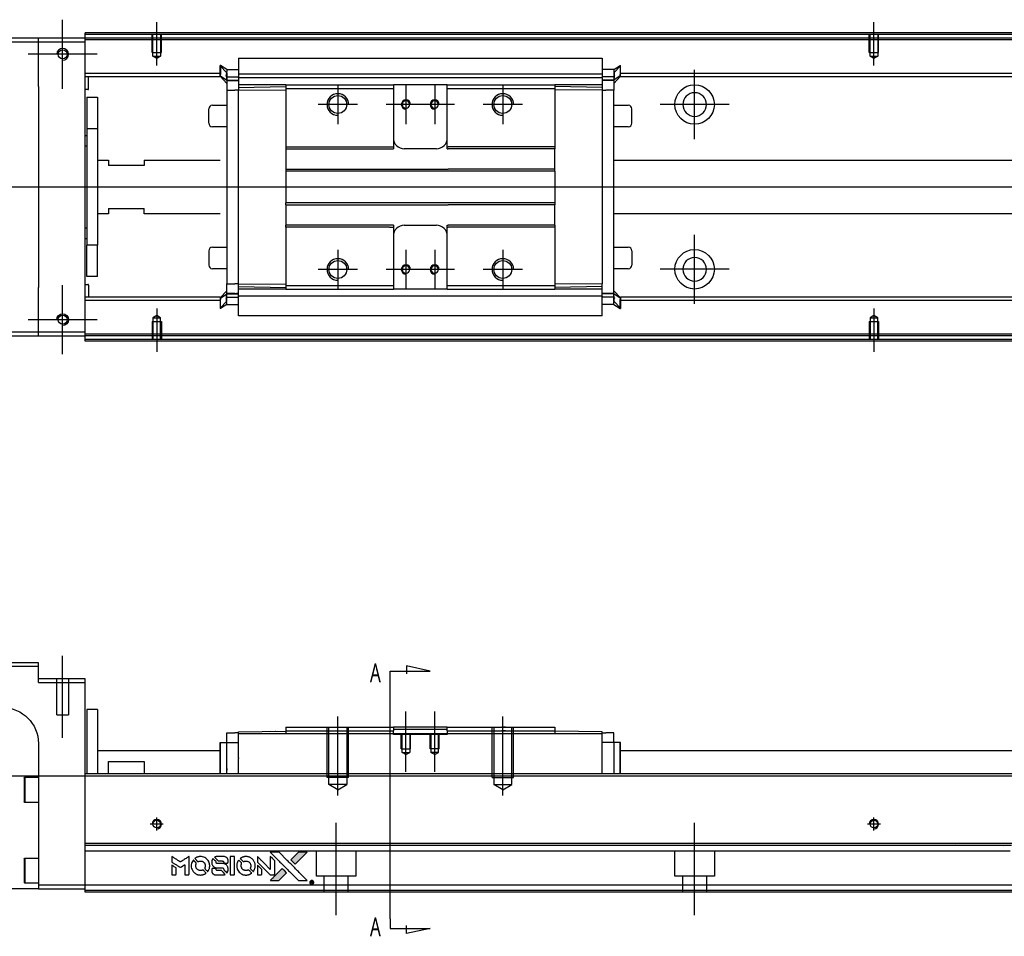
# Model space of a CAD drawing. Header units: millimetres. Extents: x -1108 to 3135, y -1596 to 860.
# Tile 30 of 40: x 866 to 1141, y -963 to -708. Entities that reach past the tile are written whole.
import ezdxf
from ezdxf.lldxf.tags import DXFTag

# ---------------------------------------------------------------- set-up
doc = ezdxf.new("R2010")
doc.units = ezdxf.units.MM
doc.layers.get('0').update_dxf_attribs({"linetype": 'CONTINUOUS'})
doc.styles.add('CHN', font='Microsoft JhengHei.ttf')
tags = doc.linetypes.add('DASHED', pattern=[25.72, 12.86, -12.86]).pattern_tags.tags
tags[6:7] = [DXFTag(74, 4), DXFTag(75, 0), DXFTag(340, '0'), DXFTag(46, 0.0), DXFTag(50, 0.0), DXFTag(44, 0.0), DXFTag(45, 0.0)]
tags[4:5] = [DXFTag(74, 4), DXFTag(75, 0), DXFTag(340, '0'), DXFTag(46, 0.0), DXFTag(50, 0.0), DXFTag(44, 0.0), DXFTag(45, 0.0)]

# ---------------------------------------------------------------- blocks, each defined once
blk = doc.blocks.new('MosionX logo(完整正式版)')
h = blk.add_hatch(color=22)
h.dxf.hatch_style = 1
h.paths.add_polyline_path([(-1416, 1831), (-1517, 1831), (-1619, 1831), (-1707, 1742, 0.000288), (-1740, 1709, 0.000479), (-1769, 1680, 0.000013), (-1794, 1654, 0.197177), (-1794, 1654, 0.197497), (-1794, 1653, 0.00004), (-1779, 1638, 0.000834), (-1763, 1622, 0.000506), (-1744, 1603), (-1694, 1552), (-1555, 1692)])
h.paths.add_polyline_path([(-1892, 1355), (-1942, 1405, 0.000476), (-1962, 1424, 0.000789), (-1978, 1441, 0.000035), (-1993, 1455, 0.19758), (-1993, 1456, 0.198396), (-1994, 1455, 0.000019), (-2014, 1435, 0.000582), (-2036, 1413, 0.000351), (-2062, 1387, 0.000108), (-2174, 1275, 0.000692), (-2230, 1218, 0.000077), (-2269, 1179, 0.197527), (-2269, 1178, 0.410181), (-2269, 1177, 0.000493), (-2248, 1177, 0.002424), (-2219, 1177, 0.000529), (-2169, 1177), (-2070, 1177), (-1981, 1266)])
at = {"color": 22}
for points in [[(-2150, 1708, -0.000056), (-2089, 1647, -0.000021), (-2004, 1562, -0.000021), (-1911, 1469, -0.000025), (-1823, 1381), (-1619, 1177), (-1518, 1177), (-1417, 1177), (-1553, 1315, 0.000274), (-1619, 1381, 0.000123), (-1705, 1467, 0.000121), (-1797, 1559, 0.000165), (-1879, 1641), (-2068, 1831), (-2170, 1831), (-2272, 1831)], [(-1707, 1742, 0.000288), (-1740, 1709, 0.000479), (-1769, 1680, 0.000013), (-1794, 1654, 0.197177), (-1794, 1654, 0.197497), (-1794, 1653, 0.00004), (-1779, 1638, 0.000836), (-1763, 1622, 0.000505), (-1744, 1603), (-1694, 1552), (-1555, 1692), (-1416, 1831), (-1517, 1831), (-1619, 1831)], [(-4562, 1668), (-4562, 1603), (-4545, 1592, -0.000297), (-4534, 1586, -0.000037), (-4510, 1571, -0.000043), (-4482, 1554, -0.000036), (-4452, 1535, 0.000044), (-4422, 1517, 0.000063), (-4396, 1501, 0.000035), (-4374, 1488, 0.0009), (-4368, 1484), (-4360, 1479), (-4348, 1486, 0.001175), (-4342, 1490, 0.000208), (-4329, 1498, 0.000225), (-4315, 1506, 0.000203), (-4300, 1516, -0.000711), (-4286, 1525, -0.001119), (-4274, 1532, -0.000263), (-4263, 1539, -0.04589), (-4262, 1539, -0.519312), (-4261, 1539, -0.001914), (-4261, 1521, -0.003124), (-4260, 1493, -0.000285), (-4260, 1421), (-4260, 1303), (-4219, 1303, 0.001727), (-4189, 1303, 0.025279), (-4179, 1303, 0.073886), (-4173, 1305, 0.07426), (-4167, 1308, 0.03264), (-4166, 1310, 0.01784), (-4164, 1311, 0.017712), (-4163, 1313, 0.026854), (-4162, 1315), (-4160, 1319), (-4160, 1526), (-4159, 1733), (-4162, 1731, -0.004595), (-4163, 1730, -0.00016), (-4169, 1726, -0.000298), (-4177, 1722, -0.000208), (-4185, 1717, 0.000986), (-4210, 1701, 0.00025), (-4250, 1676, 0.000268), (-4292, 1650, 0.000436), (-4329, 1627, -0.002932), (-4341, 1619, -0.004718), (-4351, 1613, -0.001113), (-4360, 1608, -0.227179), (-4361, 1608, -0.045982), (-4362, 1608, -0.000145), (-4374, 1616, -0.000825), (-4387, 1624, -0.000517), (-4403, 1634, 0.000056), (-4458, 1668, 0.000289), (-4488, 1687, 0.000481), (-4511, 1701, 0.000418), (-4535, 1715), (-4562, 1732)], [(-4068, 1643, 0.064158), (-4094, 1594, 0.06356), (-4108, 1539, 0.064004), (-4107, 1483, 0.066747), (-4091, 1429, 0.04321), (-4073, 1396, 0.044737), (-4050, 1367, 0.044901), (-4021, 1342, 0.044184), (-3989, 1323, 0.026293), (-3965, 1313, 0.033344), (-3941, 1306, 0.033227), (-3917, 1303, 0.025815), (-3890, 1302, 0.023119), (-3864, 1304, 0.031044), (-3841, 1308, 0.031337), (-3819, 1315, 0.024258), (-3796, 1325, 0.015622), (-3788, 1329, 0.008495), (-3778, 1335, 0.008415), (-3769, 1341, 0.020814), (-3763, 1346), (-3760, 1348), (-3791, 1379, 0.002843), (-3814, 1403, 0.033917), (-3823, 1411, 0.087906), (-3831, 1414, 0.073302), (-3839, 1416, 0.022047), (-3843, 1415, 0.026465), (-3847, 1415, 0.022233), (-3851, 1414, 0.009985), (-3857, 1412, -0.039011), (-3876, 1407, -0.044398), (-3896, 1406, -0.045096), (-3915, 1408, -0.04265), (-3934, 1413, -0.071154), (-3961, 1428, -0.068827), (-3983, 1450, -0.068713), (-3998, 1476, -0.070507), (-4005, 1506, -0.028605), (-4006, 1519, -0.031418), (-4005, 1531, -0.031044), (-4002, 1544, -0.02668), (-3998, 1556, 0.038913), (-3996, 1564, 0.043732), (-3995, 1571, 0.047754), (-3995, 1578, 0.075756), (-3997, 1583, 0.07294), (-3999, 1586, 0.003456), (-4006, 1594, 0.005023), (-4017, 1605, 0.002422), (-4030, 1619, 0.000819), (-4042, 1631, 0.001349), (-4053, 1641, 0.0001), (-4062, 1650, 0.205335), (-4062, 1651, 0.219821), (-4063, 1650, 0.002494), (-4064, 1648, 0.007089), (-4066, 1646, 0.004494)], [(-3917, 1731, 0.024131), (-3935, 1728, 0.022344), (-3954, 1723, 0.021883), (-3972, 1717, 0.020884), (-3990, 1709, 0.010669), (-4000, 1703, 0.010389), (-4011, 1697, 0.010913), (-4020, 1692, 0.022227), (-4026, 1687), (-4029, 1685), (-3996, 1653, 0.002452), (-3984, 1640, 0.003628), (-3972, 1630, 0.001662), (-3963, 1621, 0.070159), (-3960, 1619, 0.047671), (-3958, 1618, 0.018624), (-3956, 1618, 0.017921), (-3953, 1617, 0.018804), (-3950, 1617, 0.018255), (-3946, 1617, 0.041312), (-3943, 1617, 0.037164), (-3939, 1618, 0.012342), (-3935, 1620, -0.015101), (-3924, 1624, -0.035998), (-3916, 1626, -0.033244), (-3907, 1627, -0.011249), (-3894, 1627, -0.004059), (-3883, 1627, -0.019693), (-3877, 1627, -0.027943), (-3872, 1626, -0.014411), (-3866, 1624, -0.033089), (-3851, 1619, -0.033887), (-3838, 1613, -0.034021), (-3825, 1604, -0.033942), (-3814, 1594, -0.02816), (-3804, 1582, -0.035032), (-3796, 1570, -0.035269), (-3790, 1557, -0.029196), (-3785, 1543, -0.037862), (-3782, 1526, -0.043657), (-3782, 1510, -0.043064), (-3784, 1494, -0.035184), (-3790, 1477, 0.033699), (-3792, 1470, 0.052815), (-3793, 1463, 0.059167), (-3793, 1456, 0.058972), (-3791, 1450, 0.059208), (-3788, 1445, 0.021125), (-3783, 1439, 0.008691), (-3773, 1429, 0.000851), (-3749, 1405, 0.001873), (-3736, 1393, 0.013884), (-3730, 1387, 0.022355), (-3726, 1385, 0.341453), (-3725, 1385, 0.073011), (-3722, 1388, 0.004587), (-3714, 1399, 0.00748), (-3707, 1411, 0.016837), (-3702, 1420, 0.028606), (-3692, 1443, 0.031352), (-3685, 1465, 0.031004), (-3681, 1489, 0.0268), (-3680, 1514, 0.026698), (-3681, 1541, 0.03002), (-3686, 1566, 0.030357), (-3693, 1590, 0.028554), (-3703, 1614, 0.062944), (-3732, 1658, 0.062206), (-3772, 1694, 0.062448), (-3819, 1719, 0.064355), (-3870, 1731, 0.017377), (-3880, 1731, 0.008369), (-3893, 1731, 0.008367), (-3907, 1731, 0.01757)], [(-3610, 1675, 0.023289), (-3616, 1665, 0.026845), (-3621, 1655, 0.026047), (-3626, 1644, 0.019751), (-3629, 1631, 0.013249), (-3631, 1624, 0.025169), (-3631, 1618, 0.016532), (-3632, 1611, 0.002937), (-3632, 1598, 0.003317), (-3632, 1586, 0.011808), (-3631, 1578, 0.01777), (-3631, 1572, 0.021476), (-3630, 1567, 0.04325), (-3623, 1544, 0.045753), (-3612, 1523, 0.04649), (-3598, 1505, 0.047672), (-3581, 1490, 0.025315), (-3573, 1485, 0.015208), (-3564, 1480, 0.01512), (-3554, 1476, 0.022488), (-3546, 1473, 0.027857), (-3532, 1469, 0.034138), (-3519, 1467, 0.014286), (-3499, 1467, 0.00124), (-3449, 1467, -0.00103), (-3418, 1467, -0.002552), (-3396, 1466, -0.001594), (-3379, 1466, -0.047676), (-3374, 1466, -0.085307), (-3367, 1463, -0.097789), (-3361, 1457, -0.085947), (-3357, 1450, -0.051339), (-3356, 1440, 0.014634), (-3355, 1436, 0.015028), (-3355, 1433, 0.014927), (-3354, 1430, 0.059415), (-3353, 1429, 0.070595), (-3351, 1425, 0.00028), (-3315, 1389, 0.000111), (-3279, 1352, 0.200239), (-3277, 1352, 0.268906), (-3276, 1352, 0.001866), (-3271, 1361, 0.007532), (-3267, 1370, 0.017818), (-3263, 1376, 0.013256), (-3261, 1383, 0.011636), (-3258, 1391, 0.011528), (-3256, 1399, 0.012303), (-3254, 1407, 0.0423), (-3252, 1419, 0.013657), (-3252, 1437, 0.013857), (-3252, 1455, 0.037428), (-3254, 1468, 0.014927), (-3256, 1477, 0.0122), (-3259, 1486, 0.012518), (-3262, 1494, 0.023062), (-3265, 1501, 0.065961), (-3281, 1525, 0.06055), (-3304, 1545, 0.059676), (-3331, 1559, 0.060497), (-3360, 1567, 0.025683), (-3367, 1567, 0.001528), (-3386, 1567, 0.002124), (-3410, 1568, 0.001173), (-3439, 1568, -0.000809), (-3490, 1568, -0.017164), (-3506, 1568, -0.063931), (-3514, 1570, -0.108429), (-3520, 1573, -0.052941), (-3523, 1577, -0.063675), (-3525, 1582, -0.050562), (-3526, 1587, -0.020337), (-3527, 1595, 0.009897), (-3528, 1599, 0.016482), (-3528, 1603, 0.019019), (-3529, 1606, 0.06043), (-3530, 1608, 0.076267), (-3533, 1613, 0.00054), (-3566, 1646, 0.000307), (-3601, 1680, 0.142594), (-3604, 1681, 0.232419), (-3604, 1681, 0.022995), (-3606, 1680, 0.024627), (-3608, 1678, 0.015407)], [(-3516, 1731, 0.018538), (-3522, 1730, 0.010695), (-3530, 1729, 0.01068), (-3538, 1727, 0.017678), (-3544, 1725, 0.013849), (-3551, 1722, 0.011814), (-3559, 1719, 0.004513), (-3566, 1716, 0.290035), (-3566, 1715, 0.196418), (-3566, 1714, 0.000124), (-3554, 1702, 0.001477), (-3540, 1688, 0.000898), (-3524, 1671), (-3481, 1629), (-3427, 1628, -0.001471), (-3387, 1628, -0.028714), (-3374, 1627, -0.097073), (-3367, 1625, -0.084199), (-3361, 1620, -0.042698), (-3359, 1616, -0.053912), (-3357, 1612, -0.051004), (-3356, 1608, -0.032967), (-3355, 1602, 0.00807), (-3355, 1600, 0.003023), (-3355, 1596, 0.002994), (-3355, 1592, 0.003629), (-3355, 1588), (-3354, 1579), (-3313, 1579, 0.001618), (-3293, 1579, 0.005206), (-3280, 1579, 0.00535), (-3271, 1579, 0.060675), (-3268, 1580, 0.048484), (-3266, 1581, 0.02389), (-3264, 1582, 0.022812), (-3261, 1584, 0.02462), (-3259, 1586, 0.061781), (-3255, 1591, 0.080179), (-3253, 1596, 0.048561), (-3252, 1604, 0.010021), (-3251, 1619, 0.016602), (-3252, 1638, 0.031409), (-3254, 1653, 0.036474), (-3258, 1666, 0.03439), (-3263, 1679, 0.065928), (-3277, 1699, 0.069066), (-3296, 1715, 0.065697), (-3319, 1725, 0.051559), (-3346, 1731, 0.020904), (-3360, 1731, 0.000451), (-3431, 1731, 0.000419), (-3502, 1732, 0.022759)], [(-3202, 1517), (-3202, 1303), (-3160, 1303), (-3118, 1303), (-3113, 1306, 0.071429), (-3109, 1309, 0.054799), (-3105, 1313, 0.053585), (-3102, 1318, 0.060698), (-3101, 1323, 0.033975), (-3100, 1332, 0.000112), (-3100, 1441, 0.000726), (-3100, 1548, 0.001084), (-3101, 1641), (-3102, 1732), (-3152, 1732), (-3202, 1732)], [(-3011, 1643, 0.018008), (-3017, 1634, 0.009842), (-3023, 1622, 0.009807), (-3030, 1610, 0.015716), (-3035, 1599, 0.048467), (-3047, 1561, 0.045841), (-3052, 1520, 0.046006), (-3049, 1479, 0.049638), (-3039, 1441, 0.064819), (-3012, 1391, 0.06695), (-2974, 1350, 0.066691), (-2926, 1320, 0.063505), (-2872, 1304, 0.03135), (-2858, 1302, 0.010439), (-2837, 1302, 0.010391), (-2817, 1302, 0.032408), (-2803, 1304, 0.015696), (-2787, 1307, 0.018095), (-2771, 1312, 0.018551), (-2757, 1317, 0.018352), (-2743, 1323, 0.015568), (-2733, 1328, 0.009832), (-2723, 1334, 0.009795), (-2713, 1341, 0.023727), (-2706, 1346), (-2703, 1348), (-2734, 1379, 0.001528), (-2751, 1397, 0.010022), (-2760, 1406, 0.019586), (-2766, 1411, 0.061865), (-2771, 1413, 0.055054), (-2777, 1415, 0.061607), (-2784, 1416, 0.048725), (-2792, 1415, 0.020221), (-2802, 1412, -0.017722), (-2813, 1409, -0.02685), (-2822, 1407, -0.02759), (-2832, 1406, -0.020233), (-2843, 1406, -0.04793), (-2864, 1409, -0.048386), (-2883, 1416, -0.047866), (-2901, 1426, -0.044964), (-2917, 1440, -0.04333), (-2931, 1457, -0.050921), (-2941, 1475, -0.051473), (-2946, 1495, -0.0459), (-2948, 1516, -0.019014), (-2948, 1526, -0.024114), (-2947, 1535, -0.025081), (-2945, 1544, -0.023892), (-2942, 1553, 0.008624), (-2939, 1560, 0.026486), (-2938, 1564, 0.035074), (-2937, 1568, 0.02756), (-2937, 1573, 0.087163), (-2939, 1580, 0.073291), (-2942, 1587, 0.028074), (-2951, 1596, 0.002594), (-2973, 1619), (-3005, 1651)], [(-2860, 1730, 0.023681), (-2878, 1728, 0.022402), (-2896, 1723, 0.021929), (-2914, 1717, 0.020503), (-2931, 1709, 0.013745), (-2941, 1704, 0.009767), (-2952, 1698, 0.009658), (-2962, 1691, 0.027804), (-2968, 1687), (-2971, 1685), (-2939, 1653, 0.002053), (-2924, 1638, 0.006738), (-2914, 1628, 0.007826), (-2907, 1622, 0.063909), (-2903, 1619, 0.061532), (-2897, 1617, 0.068674), (-2891, 1617, 0.052072), (-2885, 1618, 0.019648), (-2875, 1621, -0.018366), (-2864, 1624, -0.0288), (-2854, 1626, -0.029061), (-2844, 1627, -0.019155), (-2832, 1627, -0.053809), (-2807, 1624, -0.058833), (-2784, 1615, -0.058566), (-2764, 1601, -0.052525), (-2746, 1582, -0.044733), (-2737, 1566, -0.040573), (-2729, 1547, -0.041123), (-2725, 1529, -0.04951), (-2725, 1511, -0.017369), (-2725, 1502, -0.024255), (-2727, 1495, -0.023787), (-2729, 1487, -0.015798), (-2732, 1479, 0.010631), (-2734, 1474, 0.033653), (-2735, 1470, 0.037806), (-2736, 1467, 0.016307), (-2736, 1462, 0.068179), (-2734, 1453, 0.095747), (-2731, 1446, 0.033418), (-2722, 1436, 0.002133), (-2695, 1409, 0.001452), (-2680, 1395, 0.012393), (-2673, 1388, 0.020479), (-2668, 1385, 0.344362), (-2667, 1385, 0.074287), (-2663, 1388, 0.005454), (-2656, 1400, 0.008391), (-2649, 1412, 0.017097), (-2643, 1422, 0.027375), (-2635, 1442, 0.02835), (-2628, 1463, 0.027723), (-2624, 1485, 0.023913), (-2623, 1509, 0.027047), (-2623, 1537, 0.031685), (-2627, 1563, 0.032425), (-2634, 1588, 0.031013), (-2644, 1612, 0.037914), (-2661, 1641, 0.040153), (-2682, 1667, 0.039834), (-2707, 1688, 0.036173), (-2736, 1707, 0.040752), (-2765, 1719, 0.035885), (-2796, 1728, 0.035491), (-2828, 1731, 0.037615)], [(-2572, 1669), (-2572, 1604), (-2422, 1453), (-2271, 1303), (-2229, 1303, 0.0008), (-2202, 1303, 0.010795), (-2192, 1303, 0.030495), (-2186, 1304, 0.080372), (-2183, 1305, 0.03816), (-2179, 1308, 0.041799), (-2176, 1310, 0.042486), (-2174, 1314, 0.042078), (-2172, 1317, 0.099276), (-2170, 1322, 0.003302), (-2170, 1343, 0.002586), (-2170, 1380, 0.000204), (-2170, 1477), (-2170, 1633), (-2221, 1683), (-2271, 1733), (-2271, 1583), (-2272, 1433), (-2419, 1582, 0.000253), (-2476, 1639, 0.000412), (-2524, 1687, 0.000041), (-2567, 1730, 0.041338), (-2570, 1732), (-2572, 1734)], [(-4562, 1417), (-4562, 1303), (-4521, 1303, 0.000842), (-4494, 1303, 0.010591), (-4484, 1303, 0.028995), (-4479, 1303, 0.069543), (-4475, 1305, 0.051063), (-4471, 1307, 0.039932), (-4468, 1310, 0.039414), (-4465, 1314, 0.045845), (-4462, 1318, 0.094811), (-4461, 1322, 0.007124), (-4461, 1333, 0.004713), (-4461, 1352, 0.000534), (-4461, 1395), (-4461, 1469), (-4471, 1475, 0.000828), (-4502, 1494, 0.000879), (-4532, 1513, 0.000048), (-4561, 1530, 0.137596), (-4562, 1531, 0.413028), (-4562, 1530, 0.000016), (-4562, 1497, 0.000623), (-4562, 1460, 0.000374)], [(-3615, 1454, 0.065483), (-3620, 1451, 0.053271), (-3625, 1447, 0.052018), (-3628, 1443, 0.0556), (-3631, 1437, 0.036839), (-3632, 1434, 0.026922), (-3632, 1430, 0.016905), (-3633, 1424, 0.004317), (-3633, 1416, 0.016369), (-3632, 1397, 0.029936), (-3630, 1382, 0.03418), (-3627, 1369, 0.031327), (-3621, 1356, 0.046935), (-3612, 1340, 0.054053), (-3600, 1327, 0.053701), (-3585, 1317, 0.045364), (-3568, 1309, 0.032479), (-3552, 1305, 0.03386), (-3537, 1303, 0.013578), (-3512, 1303, 0.001155), (-3450, 1303, 0.000413), (-3396, 1303, 0.005008), (-3375, 1304, 0.013199), (-3364, 1304, 0.033956), (-3355, 1305, 0.013909), (-3347, 1308, 0.010864), (-3337, 1310, 0.010938), (-3329, 1313, 0.028702), (-3323, 1316), (-3318, 1318), (-3362, 1362), (-3405, 1406), (-3455, 1406, -0.001504), (-3477, 1406, -0.00328), (-3493, 1406, -0.001901), (-3506, 1406, -0.061333), (-3510, 1407, -0.063621), (-3514, 1409, -0.048633), (-3518, 1412, -0.046769), (-3522, 1415, -0.047961), (-3525, 1420, -0.02678), (-3526, 1424, -0.050957), (-3527, 1427, -0.029398), (-3528, 1431, -0.00401), (-3528, 1441), (-3529, 1456), (-3569, 1456, 0.001061), (-3593, 1456, 0.009147), (-3604, 1455, 0.020721), (-3611, 1455, 0.051619)], [(-2572, 1416), (-2572, 1303), (-2530, 1303), (-2488, 1303), (-2483, 1306, 0.03146), (-2480, 1308, 0.026444), (-2478, 1310, 0.026444), (-2476, 1312, 0.031457), (-2475, 1314), (-2472, 1319), (-2471, 1375), (-2471, 1431), (-2521, 1481, 0.000745), (-2540, 1499, 0.001228), (-2556, 1515, 0.000087), (-2571, 1529, 0.195134), (-2571, 1530, 0.412117), (-2572, 1529, 0.000048), (-2572, 1496, 0.00109), (-2572, 1460, 0.000653)], [(-2062, 1387, 0.000108), (-2174, 1275, 0.000692), (-2230, 1218, 0.000077), (-2269, 1179, 0.197527), (-2269, 1178, 0.410182), (-2269, 1177, 0.000493), (-2248, 1177, 0.002424), (-2219, 1177, 0.000529), (-2170, 1177), (-2070, 1177), (-1981, 1266), (-1892, 1355), (-1942, 1405, 0.000476), (-1962, 1424, 0.000789), (-1978, 1441, 0.000035), (-1993, 1455, 0.19758), (-1993, 1456, 0.198396), (-1994, 1455, 0.000019), (-2014, 1435, 0.000582), (-2036, 1413, 0.000351)], [(-1319, 1173, 0.082374), (-1332, 1167, 0.083404), (-1342, 1157, 0.082663), (-1349, 1145, 0.07897), (-1351, 1130, 0.084941), (-1349, 1114, 0.08953), (-1341, 1100, 0.090743), (-1329, 1090, 0.090193), (-1313, 1085, 0.10067), (-1296, 1085, 0.099454), (-1281, 1093, 0.097736), (-1269, 1106, 0.09365), (-1263, 1122, 0.07584), (-1263, 1135, 0.068415), (-1267, 1148, 0.068328), (-1274, 1159, 0.075277), (-1283, 1168, 0.059367), (-1291, 1172, 0.048986), (-1300, 1174, 0.048519), (-1310, 1174, 0.055347)], [(-1325, 1129), (-1325, 1104), (-1322, 1104), (-1319, 1104), (-1319, 1114), (-1319, 1125), (-1313, 1125), (-1306, 1126), (-1302, 1119, -0.003356), (-1300, 1116, -0.002757), (-1298, 1113, -0.002784), (-1296, 1110, -0.007382), (-1295, 1108, 0.019487), (-1294, 1105, 0.098302), (-1293, 1104, 0.116932), (-1291, 1104, 0.032798), (-1289, 1104), (-1285, 1104), (-1288, 1108, 0.005748), (-1289, 1111, 0.002522), (-1291, 1114, 0.002495), (-1293, 1117, 0.00334), (-1295, 1120), (-1299, 1126), (-1296, 1128, 0.066516), (-1292, 1130, 0.085926), (-1290, 1133, 0.082934), (-1289, 1137, 0.05747), (-1289, 1141, 0.023576), (-1289, 1144, 0.043538), (-1289, 1146, 0.050891), (-1290, 1148, 0.049897), (-1291, 1149, 0.067884), (-1295, 1152, 0.077412), (-1298, 1154, 0.049266), (-1304, 1154, 0.012208), (-1313, 1155), (-1325, 1155)], [(-1298, 1147, -0.120545), (-1296, 1144, -0.09136), (-1295, 1141, -0.087576), (-1296, 1137, -0.098026), (-1297, 1134, -0.079907), (-1299, 1133, -0.087697), (-1300, 1132, -0.041371), (-1303, 1132, -0.005557), (-1309, 1132), (-1319, 1131), (-1319, 1140), (-1319, 1149), (-1310, 1149, -0.007471), (-1305, 1149, -0.035301), (-1302, 1148, -0.060486), (-1300, 1148, -0.063546)]]:
    blk.add_lwpolyline(points, format="xyb", close=True, dxfattribs=at)

msp = doc.modelspace()

# ---------------------------------------------------------------- linework, layer by layer
at = {"ltscale": 0.2}
for p, q in [((878.14, -727.02), (878.14, -707.72)), ((904.39, -720.52), (904.39, -708.37)), ((1104.39, -720.52), (1104.39, -708.37)), ((887.79, -717.37), (868.49, -717.37)), ((1054.39, -741.02), (1054.39, -721.72)), ((954.89, -725.87), (954.89, -736.87)), ((973.89, -725.87), (973.89, -736.87)), ((981.89, -725.87), (981.89, -736.87)), ((1000.89, -725.87), (1000.89, -736.87)), ((960.39, -731.37), (949.39, -731.37)), ((979.39, -731.37), (968.39, -731.37)), ((987.39, -731.37), (976.39, -731.37)), ((1006.39, -731.37), (995.39, -731.37)), ((1064.04, -731.37), (1044.74, -731.37)), ((1054.39, -786.97), (1054.39, -767.67)), ((954.89, -771.87), (954.89, -782.87)), ((973.89, -771.87), (973.89, -782.87)), ((981.89, -771.87), (981.89, -782.87)), ((1000.89, -771.87), (1000.89, -782.87)), ((960.39, -777.37), (949.39, -777.37)), ((979.39, -777.37), (968.39, -777.37)), ((987.39, -777.37), (976.39, -777.37)), ((1006.39, -777.37), (995.39, -777.37)), ((1064.04, -777.32), (1044.74, -777.32)), ((878.14, -801.02), (878.14, -781.72)), ((904.39, -788.23), (904.39, -800.37)), ((1104.39, -788.23), (1104.39, -800.37)), ((887.79, -791.37), (868.49, -791.37)), ((878.14, -907.94), (878.14, -885.11)), ((973.89, -917.44), (973.89, -900.61)), ((981.89, -917.44), (981.89, -900.61)), ((954.89, -924.02), (954.89, -902.02)), ((1000.89, -924.02), (1000.89, -902.02)), ((904.39, -933.82), (904.39, -930.22)), ((1104.39, -933.82), (1104.39, -930.22)), ((906.19, -932.02), (902.59, -932.02)), ((954.39, -957.44), (954.39, -931.69)), ((1054.39, -957.44), (1054.39, -931.69)), ((1106.19, -932.02), (1102.59, -932.02))]:
    msp.add_line(p, q, dxfattribs=at)
at = {"linetype": 'Continuous'}
for p, q in [((871.39, -712.87), (797.39, -712.87)), ((797.39, -713.87), (871.39, -713.87)), ((871.39, -713.87), (871.39, -712.87)), ((884.39, -712.87), (871.39, -712.87)), ((871.39, -713.87), (884.39, -713.87)), ((871.39, -726.37), (871.39, -713.87)), ((884.39, -711.87), (884.39, -711.37)), ((1155.26, -711.87), (884.39, -711.87)), ((884.39, -712.87), (884.39, -711.87)), ((884.39, -713.87), (884.39, -712.87)), ((1155.02, -712.87), (884.39, -712.87)), ((884.39, -794.87), (884.39, -713.87)), ((927.14, -718.41), (1028.64, -718.41)), ((927.14, -718.46), (927.14, -723.77)), ((1028.64, -718.46), (1028.64, -723.77)), ((922.14, -720.5), (922.04, -720.5)), ((922.04, -723.04), (922.04, -720.5)), ((922.04, -720.6), (923.94, -722.58)), ((923.94, -721.65), (922.14, -720.5)), ((922.14, -720.5), (922.14, -723.04)), ((923.94, -721.65), (927.14, -721.65)), ((1031.83, -721.65), (1028.64, -721.65)), ((1031.83, -721.65), (1033.64, -720.5)), ((1033.74, -720.6), (1031.84, -722.58)), ((1033.64, -720.5), (1033.74, -720.5)), ((1033.64, -720.5), (1033.64, -723.04)), ((1033.74, -723.04), (1033.74, -720.5)), ((922.04, -722.69), (884.39, -722.69)), ((922.04, -723.69), (884.39, -723.69)), ((885.39, -727.02), (885.39, -723.69)), ((922.04, -723.39), (922.04, -723.04)), ((922.04, -723.39), (922.14, -723.39)), ((922.04, -723.49), (922.04, -723.39)), ((923.94, -725.47), (922.04, -723.49)), ((922.14, -723.39), (922.14, -723.04)), ((922.14, -723.39), (923.94, -724.54)), ((923.81, -723.69), (927.13, -723.69)), ((923.94, -723.64), (923.94, -724.69)), ((923.94, -724.54), (927.14, -724.54)), ((923.94, -724.69), (923.94, -727.39)), ((927.14, -722.84), (1028.64, -722.84)), ((927.14, -723.89), (927.14, -723.77)), ((927.14, -723.89), (927.14, -725.89)), ((1028.64, -723.89), (927.14, -723.89)), ((1028.65, -722.69), (1028.64, -722.69)), ((1028.64, -723.89), (1028.64, -723.77)), ((1028.64, -723.89), (1028.64, -723.77)), ((1028.64, -723.89), (1028.64, -725.89)), ((1031.84, -724.54), (1028.64, -724.54)), ((1031.96, -723.69), (1028.65, -723.69)), ((1033.64, -723.39), (1031.84, -724.54)), ((1031.84, -725.47), (1033.74, -723.49)), ((1031.84, -723.64), (1031.84, -724.69)), ((1031.84, -724.69), (1031.84, -727.39)), ((1033.64, -723.39), (1033.64, -723.04)), ((1033.74, -723.39), (1033.64, -723.39)), ((1152.66, -722.69), (1033.74, -722.69)), ((1033.74, -723.39), (1033.74, -723.04)), ((1033.74, -723.49), (1033.74, -723.39)), ((1152.42, -723.69), (1033.74, -723.69)), ((871.39, -726.37), (871.39, -782.37)), ((885.19, -727.22), (884.39, -727.22)), ((923.94, -727.39), (926.14, -727.39)), ((923.94, -727.39), (923.94, -781.35)), ((927.14, -727.39), (926.14, -727.39)), ((940.39, -725.89), (927.14, -725.89)), ((927.14, -725.89), (927.14, -726.62)), ((927.14, -726.62), (940.39, -726.39)), ((927.14, -726.62), (927.14, -727.35)), ((927.14, -727.35), (940.39, -727.26)), ((927.14, -781.39), (927.14, -727.35)), ((940.39, -725.89), (940.39, -726.89)), ((940.39, -726.89), (940.39, -743.17)), ((970.14, -725.89), (970.39, -725.89)), ((970.14, -726.89), (970.39, -726.89)), ((970.39, -725.89), (970.39, -726.89)), ((985.39, -725.89), (970.39, -725.89)), ((970.39, -726.89), (970.39, -743.17)), ((985.39, -725.89), (1015.39, -725.89)), ((985.39, -726.89), (985.39, -725.89)), ((985.39, -726.89), (1015.39, -726.89)), ((985.39, -743.17), (985.39, -726.89)), ((1028.64, -725.89), (1015.38, -725.89)), ((1015.39, -725.89), (1015.39, -726.89)), ((1028.64, -726.62), (1015.39, -726.39)), ((1015.39, -726.89), (1015.39, -743.17)), ((1028.64, -727.35), (1015.39, -727.26)), ((1028.64, -725.89), (1028.64, -726.62)), ((1028.64, -726.62), (1028.64, -727.35)), ((1028.64, -727.35), (1028.64, -781.39)), ((1028.64, -727.39), (1029.64, -727.39)), ((1031.84, -727.39), (1029.64, -727.39)), ((1031.84, -784.2), (1031.84, -727.39)), ((884.89, -729.37), (887.89, -729.37)), ((884.89, -729.37), (884.89, -738.13)), ((887.89, -729.37), (887.89, -738.13)), ((918.89, -736.6), (918.89, -732.6)), ((918.89, -732.6), (918.89, -732.6)), ((919.89, -731.6), (923.94, -731.6)), ((1031.84, -731.6), (1035.89, -731.6)), ((1036.89, -736.6), (1036.89, -732.6)), ((887.89, -738.13), (884.89, -738.13)), ((884.89, -738.13), (884.89, -770.62)), ((887.89, -738.13), (887.89, -770.62)), ((923.94, -737.6), (919.89, -737.6)), ((1035.89, -737.6), (1031.84, -737.6)), ((884.39, -739.97), (884.89, -739.97)), ((884.89, -742.97), (884.39, -742.97)), ((940.39, -743.17), (969.28, -743.17)), ((940.39, -743.17), (940.39, -743.72)), ((940.39, -743.72), (970.39, -743.72)), ((940.39, -743.72), (940.39, -749.37)), ((970.39, -743.17), (970.39, -743.72)), ((982.39, -743.72), (973.39, -743.72)), ((985.39, -743.72), (985.39, -743.17)), ((985.39, -743.72), (985.64, -743.72)), ((1001.64, -743.72), (985.64, -743.72)), ((1015.39, -743.72), (1001.64, -743.72)), ((1015.39, -743.17), (1015.39, -743.72)), ((1015.39, -749.37), (1015.39, -743.72)), ((887.89, -746.87), (890.89, -746.87)), ((890.89, -746.87), (890.89, -748.37)), ((900.89, -746.87), (922.04, -746.87)), ((900.89, -746.87), (900.89, -748.37)), ((1031.84, -746.87), (1146.83, -746.87)), ((900.89, -748.37), (890.89, -748.37)), ((940.39, -749.37), (985.64, -749.37)), ((940.39, -749.37), (940.39, -749.92)), ((1001.64, -749.37), (985.64, -749.37)), ((1015.39, -749.37), (1001.64, -749.37)), ((1015.39, -749.92), (1015.39, -749.37)), ((1015.39, -749.92), (940.39, -749.92)), ((940.39, -749.92), (940.39, -758.82)), ((1015.39, -749.92), (1015.39, -758.82)), ((890.89, -760.37), (900.89, -760.37)), ((890.89, -760.37), (890.89, -761.87)), ((900.89, -761.87), (900.89, -760.37)), ((1015.39, -758.82), (940.39, -758.82)), ((940.39, -759.37), (940.39, -758.82)), ((940.39, -759.37), (985.64, -759.37)), ((940.39, -759.37), (940.39, -765.02)), ((1001.64, -759.37), (985.64, -759.37)), ((1015.39, -759.37), (1001.64, -759.37)), ((1015.39, -758.82), (1015.39, -759.37)), ((1015.39, -765.02), (1015.39, -759.37)), ((890.89, -761.87), (887.89, -761.87)), ((922.04, -761.87), (900.89, -761.87)), ((1143.22, -761.87), (1031.84, -761.87)), ((884.39, -765.78), (884.89, -765.78)), ((970.39, -765.02), (940.39, -765.02)), ((940.39, -765.57), (940.39, -765.02)), ((969.28, -765.57), (940.39, -765.57)), ((940.39, -765.57), (940.39, -781.85)), ((970.39, -765.02), (970.39, -765.57)), ((970.39, -765.57), (970.39, -781.85)), ((973.39, -765.02), (982.39, -765.02)), ((985.39, -765.57), (985.39, -765.02)), ((985.39, -781.85), (985.39, -765.57)), ((1001.64, -765.02), (985.64, -765.02)), ((1015.39, -765.02), (1001.64, -765.02)), ((1015.39, -765.02), (1015.39, -765.57)), ((1015.39, -765.57), (1015.39, -781.85)), ((884.89, -768.78), (884.39, -768.78)), ((887.89, -770.62), (884.89, -770.62)), ((884.89, -779.37), (884.89, -770.62)), ((887.89, -779.37), (887.89, -770.62)), ((919.89, -771.15), (923.94, -771.15)), ((1031.84, -771.15), (1035.89, -771.15)), ((918.89, -772.15), (918.89, -776.15)), ((1036.89, -772.15), (1036.89, -776.15)), ((1036.89, -776.15), (1036.89, -776.15)), ((887.89, -779.37), (884.89, -779.37)), ((923.94, -777.15), (919.89, -777.15)), ((1035.89, -777.15), (1031.84, -777.15)), ((871.39, -794.87), (871.39, -782.37)), ((884.39, -781.53), (885.19, -781.53)), ((885.39, -781.73), (885.39, -785.05)), ((923.94, -784.05), (923.94, -781.35)), ((923.94, -781.35), (926.14, -781.35)), ((927.14, -781.35), (926.14, -781.35)), ((927.14, -782.12), (927.14, -781.39)), ((927.14, -781.39), (940.39, -781.49)), ((927.14, -782.12), (940.39, -782.35)), ((927.14, -782.85), (927.14, -782.12)), ((940.39, -781.85), (940.39, -782.85)), ((970.14, -781.85), (970.39, -781.85)), ((970.39, -781.85), (970.39, -782.85)), ((985.39, -781.85), (1015.39, -781.85)), ((985.39, -782.85), (985.39, -781.85)), ((1028.64, -781.39), (1015.39, -781.49)), ((1015.39, -781.85), (1015.39, -782.85)), ((1028.64, -782.12), (1015.39, -782.35)), ((1028.64, -782.85), (1028.64, -781.35)), ((922.04, -785.05), (884.39, -785.05)), ((923.94, -783.28), (922.04, -785.25)), ((922.04, -785.25), (922.04, -785.35)), ((922.14, -785.35), (923.94, -784.2)), ((923.81, -785.05), (927.13, -785.05)), ((923.94, -785.11), (923.94, -784.05)), ((923.94, -784.2), (927.14, -784.2)), ((927.14, -784.85), (927.14, -782.85)), ((940.35, -782.85), (927.14, -782.85)), ((1028.64, -784.85), (927.14, -784.85)), ((927.14, -790.28), (927.14, -784.85)), ((927.14, -784.85), (927.14, -784.98)), ((970.14, -782.85), (970.39, -782.85)), ((985.39, -782.85), (970.39, -782.85)), ((985.39, -782.85), (1015.39, -782.85)), ((1028.64, -782.85), (1015.38, -782.85)), ((1028.64, -784.85), (1028.64, -782.85)), ((1031.84, -784.2), (1028.64, -784.2)), ((1028.64, -784.85), (1028.64, -784.98)), ((1028.64, -784.85), (1028.64, -784.98)), ((1028.64, -790.28), (1028.64, -784.98)), ((1031.96, -785.05), (1028.65, -785.05)), ((1031.84, -783.28), (1033.74, -785.25)), ((1031.84, -785.11), (1031.84, -784.05)), ((1033.64, -785.35), (1031.84, -784.2)), ((1137.63, -785.05), (1033.74, -785.05)), ((1033.74, -785.25), (1033.74, -785.35)), ((1524.39, -785.05), (1137.63, -785.05)), ((922.04, -786.05), (884.39, -786.05)), ((922.04, -785.35), (922.04, -785.71)), ((922.04, -785.35), (922.14, -785.35)), ((922.04, -785.71), (922.04, -788.25)), ((922.04, -788.15), (923.94, -786.17)), ((922.14, -785.35), (922.14, -785.71)), ((922.14, -788.25), (922.14, -785.71)), ((923.94, -787.1), (922.14, -788.25)), ((923.94, -787.1), (927.14, -787.1)), ((1031.83, -787.1), (1028.64, -787.1)), ((1031.83, -787.1), (1033.64, -788.25)), ((1033.74, -788.15), (1031.84, -786.17)), ((1033.64, -785.35), (1033.64, -785.71)), ((1033.74, -785.35), (1033.64, -785.35)), ((1033.64, -788.25), (1033.64, -785.71)), ((1033.74, -785.35), (1033.74, -785.71)), ((1033.74, -785.71), (1033.74, -788.25)), ((1137.39, -786.05), (1033.74, -786.05)), ((1524.39, -786.05), (1137.39, -786.05)), ((922.14, -788.25), (922.04, -788.25)), ((1028.64, -790.33), (927.14, -790.33)), ((1033.64, -788.25), (1033.74, -788.25)), ((871.39, -794.87), (797.39, -794.87)), ((797.39, -795.87), (871.39, -795.87)), ((871.39, -795.87), (871.39, -794.87)), ((884.39, -794.87), (871.39, -794.87)), ((871.39, -795.87), (884.39, -795.87)), ((884.39, -795.87), (884.39, -794.87)), ((1135.02, -795.87), (884.39, -795.87)), ((884.39, -796.87), (884.39, -795.87)), ((1524.39, -795.87), (1135.02, -795.87)), ((1134.78, -796.87), (884.39, -796.87)), ((884.39, -797.37), (884.39, -796.87)), ((1524.39, -796.87), (1134.78, -796.87)), ((871.39, -887.02), (797.39, -887.02)), ((797.39, -888.02), (871.39, -888.02)), ((871.39, -888.02), (871.39, -887.02)), ((871.39, -892.52), (871.39, -888.02)), ((884.39, -891.52), (871.39, -891.52)), ((884.39, -892.52), (884.39, -891.52)), ((871.39, -892.52), (884.39, -892.52)), ((884.39, -917.02), (884.39, -892.52)), ((887.89, -900.02), (884.89, -900.02)), ((884.89, -900.02), (884.89, -918.02)), ((887.89, -900.02), (887.89, -918.02)), ((927.14, -906.31), (940.39, -906.07)), ((936.83, -906.13), (936.83, -906.14)), ((937.5, -906.12), (937.56, -906.12)), ((937.6, -906.12), (937.6, -906.12)), ((938.42, -906.1), (938.42, -906.11)), ((940.39, -905.02), (940.39, -906.02)), ((940.39, -906.02), (940.39, -906.87)), ((970.14, -905.02), (970.39, -905.02)), ((970.14, -906.02), (970.39, -906.02)), ((985.39, -905.02), (970.39, -905.02)), ((970.39, -905.02), (970.39, -906.02)), ((970.39, -905.57), (973.39, -905.57)), ((970.39, -906.87), (970.39, -906.02)), ((973.39, -905.57), (982.39, -905.57)), ((982.39, -905.57), (985.39, -905.57)), ((985.39, -905.02), (1015.39, -905.02)), ((985.39, -906.02), (985.39, -905.02)), ((985.39, -906.02), (1015.39, -906.02)), ((985.39, -906.02), (985.39, -906.87)), ((1015.39, -905.02), (1015.39, -906.02)), ((1015.39, -906.02), (1015.39, -906.87)), ((1028.64, -906.31), (1015.39, -906.07)), ((923.94, -909.27), (923.94, -906.57)), ((923.94, -906.57), (926.14, -906.57)), ((927.14, -906.57), (926.14, -906.57)), ((927.14, -906.87), (927.14, -906.31)), ((1028.64, -906.87), (927.14, -906.87)), ((927.14, -913.53), (927.14, -906.87)), ((935.86, -906.15), (935.86, -906.15)), ((935.95, -906.15), (936.2, -906.14)), ((935.95, -906.15), (935.95, -906.15)), ((936.2, -906.14), (936.2, -906.15)), ((1028.64, -906.87), (1028.64, -906.31)), ((1028.64, -906.57), (1029.64, -906.57)), ((1028.64, -918.02), (1028.64, -906.87)), ((1031.84, -906.57), (1029.64, -906.57)), ((1031.84, -909.27), (1031.84, -906.57)), ((871.39, -909.52), (871.39, -949.02)), ((887.89, -911.52), (922.14, -911.52)), ((922.04, -918.02), (922.04, -909.27)), ((922.04, -909.27), (922.14, -909.27)), ((922.14, -918.02), (922.14, -909.27)), ((922.14, -909.27), (923.94, -909.27)), ((923.94, -909.27), (927.14, -909.27)), ((923.94, -918.02), (923.94, -909.27)), ((1031.84, -909.27), (1028.64, -909.27)), ((1033.64, -909.27), (1031.84, -909.27)), ((1031.84, -909.27), (1031.84, -916.52)), ((1033.64, -918.02), (1033.64, -909.27)), ((1033.74, -909.27), (1033.64, -909.27)), ((1033.64, -911.52), (1149.13, -911.52)), ((1033.74, -918.02), (1033.74, -909.27)), ((927.14, -913.53), (927.14, -913.75)), ((927.14, -918.02), (927.14, -913.75)), ((884.39, -918.02), (884.39, -917.02)), ((890.89, -914.52), (900.89, -914.52)), ((890.89, -918.02), (890.89, -914.52)), ((900.89, -914.52), (900.89, -918.02)), ((867.39, -919.2), (867.64, -918.95)), ((867.39, -919.2), (867.39, -922.45)), ((867.64, -918.95), (871.39, -918.95)), ((867.64, -918.95), (867.64, -922.45)), ((1147.56, -918.02), (884.39, -918.02)), ((884.39, -937.47), (884.39, -918.02)), ((867.39, -922.45), (867.39, -925.7)), ((867.64, -922.45), (867.64, -925.95)), ((867.64, -925.95), (867.39, -925.7)), ((871.39, -925.95), (867.64, -925.95)), ((1142.87, -937.47), (884.39, -937.47)), ((884.39, -937.97), (884.39, -937.47)), ((884.39, -949.02), (884.39, -937.97)), ((867.39, -941.77), (867.64, -941.52)), ((867.39, -941.77), (867.39, -945.02)), ((867.64, -941.52), (871.39, -941.52)), ((867.64, -941.52), (867.64, -945.02)), ((867.39, -945.02), (867.39, -948.27)), ((867.64, -945.02), (867.64, -948.52)), ((871.39, -950.02), (811.39, -950.02)), ((867.64, -948.52), (867.39, -948.27)), ((871.39, -948.52), (867.64, -948.52)), ((871.39, -949.02), (871.39, -950.02)), ((884.39, -949.02), (871.39, -949.02)), ((871.39, -950.02), (884.39, -950.02)), ((1140.09, -949.02), (884.39, -949.02)), ((884.39, -951.02), (884.39, -949.02)), ((1524.39, -949.02), (1140.09, -949.02)), ((1139.61, -951.02), (884.39, -951.02)), ((1524.39, -951.02), (1139.61, -951.02))]:
    msp.add_line(p, q, dxfattribs=at)
at = {"linetype": 'DASHED'}
for p, q in [((1524.39, -713.37), (884.39, -713.37)), ((927.14, -718.46), (927.14, -718.41)), ((1028.64, -718.46), (1028.64, -718.41)), ((926.14, -724.69), (923.94, -724.69)), ((927.14, -724.69), (926.64, -724.69)), ((927.14, -725.19), (927.14, -725.19)), ((1028.64, -725.19), (1028.64, -725.19)), ((940.35, -734.57), (940.39, -734.57)), ((926.14, -784.05), (923.94, -784.05)), ((927.14, -784.05), (926.64, -784.05)), ((927.14, -783.55), (927.14, -783.55)), ((1028.64, -783.55), (1028.64, -783.55)), ((1028.64, -784.05), (1029.14, -784.05)), ((927.14, -790.28), (927.14, -790.33)), ((1028.64, -790.28), (1028.64, -790.33)), ((1135.15, -795.37), (884.39, -795.37)), ((1524.39, -795.37), (1135.15, -795.37)), ((876.49, -901.52), (876.49, -891.52)), ((879.79, -891.52), (879.79, -901.52)), ((876.49, -901.52), (879.79, -901.52)), ((936.1, -906.14), (936.1, -906.15)), ((970.39, -907.02), (970.39, -906.87)), ((985.39, -907.02), (970.39, -907.02)), ((985.39, -906.87), (985.39, -907.02)), ((927.14, -917.04), (927.14, -917.02)), ((887.89, -938.02), (884.89, -938.02)), ((1127.14, -937.79), (1140.39, -938.02)), ((1142.38, -939.52), (884.39, -939.52)), ((948.89, -946.52), (948.89, -939.52)), ((959.89, -939.52), (959.89, -946.52)), ((1048.89, -946.52), (1048.89, -939.52)), ((1059.89, -939.52), (1059.89, -946.52)), ((959.89, -946.52), (948.89, -946.52)), ((951.09, -951.02), (951.09, -946.52)), ((957.69, -946.52), (957.69, -951.02)), ((1059.89, -946.52), (1048.89, -946.52)), ((1051.09, -951.02), (1051.09, -946.52)), ((1057.69, -946.52), (1057.69, -951.02)), ((1139.73, -950.52), (884.39, -950.52)), ((1524.39, -950.52), (1139.73, -950.52))]:
    msp.add_line(p, q, dxfattribs=at)
at = {"linetype": 'DASHED', "ltscale": 0.1}
for p, q in [((903.09, -716.87), (903.09, -711.87)), ((903.31, -717.87), (903.31, -711.87)), ((905.46, -711.87), (905.46, -717.87)), ((905.69, -716.87), (905.69, -711.87)), ((1103.09, -716.87), (1103.09, -711.87)), ((1103.31, -717.87), (1103.31, -711.87)), ((1105.46, -711.87), (1105.46, -717.87)), ((1105.69, -716.87), (1105.69, -711.87)), ((903.09, -716.87), (905.69, -716.87)), ((904.39, -718.52), (903.31, -717.87)), ((903.31, -717.87), (905.46, -717.87)), ((905.46, -717.87), (904.39, -718.52)), ((1103.09, -716.87), (1105.69, -716.87)), ((1104.39, -718.52), (1103.31, -717.87)), ((1103.31, -717.87), (1105.46, -717.87)), ((1105.46, -717.87), (1104.39, -718.52)), ((904.39, -790.23), (903.31, -790.88)), ((905.46, -790.88), (904.39, -790.23)), ((1104.39, -790.23), (1103.31, -790.88)), ((1105.46, -790.88), (1104.39, -790.23)), ((903.09, -791.87), (905.69, -791.87)), ((903.09, -791.87), (903.09, -796.87)), ((903.31, -790.88), (903.31, -796.87)), ((903.31, -790.88), (905.46, -790.88)), ((905.46, -796.87), (905.46, -790.88)), ((905.69, -791.87), (905.69, -796.87)), ((1103.09, -791.87), (1105.69, -791.87)), ((1103.09, -791.87), (1103.09, -796.87)), ((1103.31, -790.88), (1103.31, -796.87)), ((1103.31, -790.88), (1105.46, -790.88)), ((1105.46, -796.87), (1105.46, -790.88)), ((1105.69, -791.87), (1105.69, -796.87)), ((951.89, -919.02), (951.89, -905.02)), ((952.39, -921.02), (952.39, -905.02)), ((957.39, -905.02), (957.39, -921.02)), ((957.89, -919.02), (957.89, -905.02)), ((997.89, -919.02), (997.89, -905.02)), ((998.39, -905.02), (998.39, -921.02)), ((1003.39, -921.02), (1003.39, -905.02)), ((1003.89, -919.02), (1003.89, -905.02)), ((972.59, -911.02), (972.59, -907.02)), ((972.83, -912.02), (972.83, -907.02)), ((974.94, -907.02), (974.94, -912.02)), ((975.19, -911.02), (975.19, -907.02)), ((980.59, -911.02), (980.59, -907.02)), ((980.83, -907.02), (980.83, -912.02)), ((982.94, -912.02), (982.94, -907.02)), ((983.19, -911.02), (983.19, -907.02)), ((972.59, -911.02), (975.19, -911.02)), ((983.19, -911.02), (980.59, -911.02)), ((972.83, -912.02), (974.94, -912.02)), ((973.89, -912.63), (972.83, -912.02)), ((973.89, -912.63), (974.94, -912.02)), ((982.94, -912.02), (980.83, -912.02)), ((981.89, -912.63), (980.83, -912.02)), ((981.89, -912.63), (982.94, -912.02)), ((957.89, -919.02), (951.89, -919.02)), ((997.89, -919.02), (1003.89, -919.02)), ((957.39, -921.02), (952.39, -921.02)), ((954.89, -922.47), (952.39, -921.02)), ((954.89, -922.47), (957.39, -921.02)), ((998.39, -921.02), (1003.39, -921.02)), ((1000.89, -922.47), (998.39, -921.02)), ((1000.89, -922.47), (1003.39, -921.02))]:
    msp.add_line(p, q, dxfattribs=at)
for p, q in [((1538.38, -754.42), (796.39, -754.37)), ((969.45, -889.33), (980.6, -889.33)), ((969.45, -891.97), (969.45, -889.33)), ((980.6, -889.33), (974.01, -887.9)), ((974.01, -887.9), (974.01, -890.13)), ((969.45, -958.44), (969.45, -891.97)), ((796.39, -918.52), (1538.39, -918.52)), ((969.45, -958.44), (969.45, -961.08)), ((974.01, -962.51), (974.01, -960.28)), ((969.45, -961.08), (980.6, -961.08)), ((980.6, -961.08), (974.01, -962.51))]:
    msp.add_line(p, q)
for centre in [(878.14, -717.37), (878.14, -791.37)]:
    msp.add_circle(centre, 1.25)
at = {"linetype": 'Continuous'}
for centre, radius in [((1054.39, -731.37), 5.5), ((954.89, -731.37), 2.5), ((1000.89, -731.37), 2.5), ((1054.39, -777.32), 5.5), ((954.89, -777.37), 2.5), ((1000.89, -777.37), 2.5), ((904.39, -932.02), 1.07), ((1104.39, -932.02), 1.07)]:
    msp.add_circle(centre, radius, dxfattribs=at)
at = {"linetype": 'Continuous', "extrusion": (0, 0, -1)}
for centre, radius in [((-973.89, -731.37), 1.05), ((-981.89, -731.37), 1.05), ((-1054.39, -731.37), 3.3), ((-973.89, -777.37), 1.05), ((-981.89, -777.37), 1.05)]:
    msp.add_circle(centre, radius, dxfattribs=at)
at = {"linetype": 'Continuous', "extrusion": (-1e-16, 0, -1)}
msp.add_circle((-1054.39, -777.32), 3.3, dxfattribs=at)
at = {"linetype": 'Continuous'}
for centre, radius, start, end in [((878.14, -717.37), 1.65, 270, 180), ((885.19, -727.02), 0.2, 270, 0), ((919.89, -732.6), 1, 90, 180), ((1035.89, -732.6), 1, 0, 90), ((919.89, -736.6), 1, 180, 270), ((1035.89, -736.6), 1, 270, 0), ((973.39, -740.72), 3, 180, 270), ((982.39, -740.72), 3, 270, 360), ((973.39, -768.02), 3, 90, 180), ((982.39, -768.02), 3, 0, 90), ((919.89, -772.15), 1, 90, 180), ((1035.89, -772.15), 1, 0, 90), ((919.89, -776.15), 1, 180, 270), ((1035.89, -776.15), 1, 270, 0), ((885.19, -781.73), 0.2, 0, 90)]:
    msp.add_arc(centre, radius, start, end, dxfattribs=at)
for centre, radius, start, end in [((954.89, -731.37), 3, 0, 270), ((973.89, -731.37), 1.3, 0, 270), ((981.89, -731.37), 1.3, 0, 270), ((1000.89, -731.37), 3, 0, 270), ((954.89, -777.37), 3, 0, 270), ((973.89, -777.37), 1.3, 0, 270), ((981.89, -777.37), 1.3, 0, 270), ((1000.89, -777.37), 3, 0, 270), ((904.39, -932.02), 1.3, 270, 180), ((1104.39, -932.02), 1.3, 270, 180)]:
    msp.add_arc(centre, radius, start, end)
at = {"linetype": 'Continuous', "extrusion": (-1e-16, 0, -1)}
msp.add_arc((-878.14, -791.37), 1.65, 0, 270, dxfattribs=at)
at = {"linetype": 'Continuous', "extrusion": (0, 0, -1)}
msp.add_arc((-861.39, -909.52), 10, 90, 180, dxfattribs=at)
at = {"linetype": 'Continuous'}
for points, degree in [([(1155.38, -711.37), (884.39, -711.37)], 1), ([(923.77, -723.34), (923.79, -723.16), (923.81, -722.99), (923.83, -722.83)], 3), ([(923.78, -723.48), (923.79, -723.55), (923.8, -723.63), (923.81, -723.7)], 3), ([(923.94, -724.69), (924.94, -724.69)], 1), ([(924.94, -724.69), (927.14, -724.69)], 1), ([(1031.84, -724.69), (1028.64, -724.69)], 1), ([(1032, -723.34), (1031.98, -723.16), (1031.96, -722.99), (1031.95, -722.83)], 3), ([(1031.99, -723.48), (1031.98, -723.55), (1031.97, -723.63), (1031.96, -723.7)], 3), ([(940.39, -725.89), (970.14, -725.89)], 1), ([(940.39, -726.89), (970.14, -726.89)], 1), ([(969.28, -743.17), (970.28, -743.17)], 1), ([(970.39, -743.17), (970.28, -743.17)], 1), ([(985.39, -743.17), (985.64, -743.17)], 1), ([(1001.64, -743.17), (985.64, -743.17)], 1), ([(1015.39, -743.17), (1001.64, -743.17)], 1), ([(969.28, -765.57), (970.28, -765.57)], 1), ([(970.39, -765.57), (970.28, -765.57)], 1), ([(985.39, -765.02), (985.64, -765.02)], 1), ([(985.39, -765.57), (985.64, -765.57)], 1), ([(1001.64, -765.57), (985.64, -765.57)], 1), ([(1015.39, -765.57), (1001.64, -765.57)], 1), ([(940.39, -781.85), (954.14, -781.85)], 1), ([(954.14, -781.85), (955.14, -781.85)], 1), ([(955.14, -781.85), (970.14, -781.85)], 1), ([(923.78, -785.27), (923.79, -785.19), (923.8, -785.12), (923.81, -785.04)], 3), ([(923.94, -784.05), (924.94, -784.05)], 1), ([(924.94, -784.05), (927.14, -784.05)], 1), ([(940.39, -782.85), (954.14, -782.85)], 1), ([(954.14, -782.85), (955.14, -782.85)], 1), ([(955.14, -782.85), (970.14, -782.85)], 1), ([(1031.84, -784.05), (1028.64, -784.05)], 1), ([(1031.99, -785.27), (1031.98, -785.19), (1031.97, -785.12), (1031.96, -785.04)], 3), ([(923.77, -785.41), (923.79, -785.59), (923.81, -785.76), (923.83, -785.92)], 3), ([(1134.66, -797.37), (884.39, -797.37)], 1), ([(1524.39, -797.37), (1134.66, -797.37)], 1), ([(940.39, -905.02), (954.14, -905.02)], 1), ([(940.39, -906.02), (954.14, -906.02)], 1), ([(955.14, -905.02), (970.14, -905.02)], 1), ([(955.14, -906.02), (970.14, -906.02)], 1), ([(923.94, -916.52), (923.94, -917.02)], 1), ([(1031.84, -916.52), (1031.84, -918.02)], 1), ([(1142.75, -937.97), (884.39, -937.97)], 1)]:
    msp.add_open_spline(points, degree=degree, dxfattribs=at)
for points, knots in [([(923.94, -721.65), (923.94, -721.67), (923.94, -721.74), (923.92, -721.96), (923.9, -722.12), (923.86, -722.5), (923.84, -722.73), (923.8, -723.09), (923.79, -723.22), (923.77, -723.34)], [0, 0, 0, 0, 0.287722, 0.287722, 0.57524, 0.57524, 0.866218, 0.866218, 1, 1, 1, 1]), ([(1031.83, -721.65), (1031.83, -721.67), (1031.83, -721.74), (1031.85, -721.96), (1031.87, -722.12), (1031.91, -722.5), (1031.94, -722.73), (1031.97, -723.09), (1031.98, -723.22), (1032, -723.34)], [0, 0, 0, 0, 0.287722, 0.287722, 0.57524, 0.57524, 0.866218, 0.866218, 1, 1, 1, 1]), ([(923.78, -723.48), (923.78, -723.45), (923.77, -723.43), (923.77, -723.39), (923.77, -723.36), (923.77, -723.34)], [0, 0, 0, 0, 0.477374, 0.477374, 1, 1, 1, 1]), ([(923.81, -723.7), (923.82, -723.78), (923.84, -723.86), (923.87, -724.07), (923.88, -724.19), (923.91, -724.38), (923.92, -724.45), (923.93, -724.53), (923.94, -724.54), (923.94, -724.54)], [0, 0, 0, 0, 0.160093, 0.160093, 0.46629, 0.46629, 0.769268, 0.769268, 1, 1, 1, 1]), ([(1031.96, -723.7), (1031.95, -723.78), (1031.93, -723.86), (1031.9, -724.07), (1031.89, -724.19), (1031.86, -724.38), (1031.85, -724.45), (1031.84, -724.53), (1031.84, -724.54), (1031.84, -724.54)], [0, 0, 0, 0, 0.160093, 0.160093, 0.46629, 0.46629, 0.769268, 0.769268, 1, 1, 1, 1]), ([(1031.99, -723.48), (1032, -723.45), (1032, -723.43), (1032, -723.39), (1032, -723.36), (1032, -723.34)], [0, 0, 0, 0, 0.477374, 0.477374, 1, 1, 1, 1]), ([(923.78, -785.27), (923.78, -785.29), (923.77, -785.31), (923.77, -785.36), (923.77, -785.38), (923.77, -785.41)], [0, 0, 0, 0, 0.477374, 0.477374, 1, 1, 1, 1]), ([(923.81, -785.04), (923.82, -784.96), (923.84, -784.89), (923.87, -784.68), (923.88, -784.56), (923.91, -784.37), (923.92, -784.3), (923.93, -784.22), (923.94, -784.2), (923.94, -784.2)], [0, 0, 0, 0, 0.160093, 0.160093, 0.46629, 0.46629, 0.769268, 0.769268, 1, 1, 1, 1]), ([(1031.96, -785.04), (1031.95, -784.96), (1031.93, -784.89), (1031.9, -784.68), (1031.89, -784.56), (1031.86, -784.37), (1031.85, -784.3), (1031.84, -784.22), (1031.84, -784.2), (1031.84, -784.2)], [0, 0, 0, 0, 0.160093, 0.160093, 0.46629, 0.46629, 0.769268, 0.769268, 1, 1, 1, 1]), ([(1031.99, -785.27), (1031.99, -785.29), (1032, -785.31), (1032, -785.36), (1032, -785.38), (1032, -785.41)], [0, 0, 0, 0, 0.477374, 0.477374, 1, 1, 1, 1]), ([(923.94, -787.1), (923.94, -787.08), (923.94, -787.01), (923.92, -786.79), (923.9, -786.63), (923.86, -786.25), (923.84, -786.02), (923.8, -785.65), (923.79, -785.53), (923.77, -785.41)], [0, 0, 0, 0, 0.287722, 0.287722, 0.57524, 0.57524, 0.866218, 0.866218, 1, 1, 1, 1]), ([(1031.83, -787.1), (1031.83, -787.08), (1031.83, -787.01), (1031.85, -786.79), (1031.87, -786.63), (1031.91, -786.25), (1031.94, -786.02), (1031.97, -785.65), (1031.98, -785.53), (1032, -785.41)], [0, 0, 0, 0, 0.287722, 0.287722, 0.57524, 0.57524, 0.866218, 0.866218, 1, 1, 1, 1])]:
    msp.add_open_spline(points, degree=3, knots=knots, dxfattribs=at)
for points in [[(923.94, -722.58), (923.94, -722.63), (923.94, -723.64)], [(1031.84, -722.58), (1031.84, -722.63), (1031.84, -723.64)], [(923.94, -786.17), (923.94, -786.12), (923.94, -785.11)], [(1031.84, -786.17), (1031.84, -786.12), (1031.84, -785.11)]]:
    msp.add_rational_spline(points, [1, 0.817576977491, 1], degree=2, dxfattribs=at)
at = {"linetype": 'DASHED', "ltscale": 0.1}
for points in [[(954.14, -905.02), (955.14, -905.02)], [(954.14, -906.02), (955.14, -906.02)], [(1001.64, -905.02), (1000.64, -905.02)], [(1001.64, -906.02), (1000.64, -906.02)]]:
    msp.add_open_spline(points, degree=1, dxfattribs=at)

# ---------------------------------------------------------------- block references
at = {"xscale": 0.012, "yscale": 0.012, "zscale": 0.012}
msp.add_blockref('MosionX logo(完整正式版)', (963.31, -961.84), dxfattribs=at)

# ---------------------------------------------------------------- texts
at = {"style": 'CHN', "width": 0.7}
for p in [(963.83, -892.47), (963.83, -963.3)]:
    msp.add_text('A', height=5.25, dxfattribs=at).set_placement(p)

doc.saveas('drawing.dxf')
